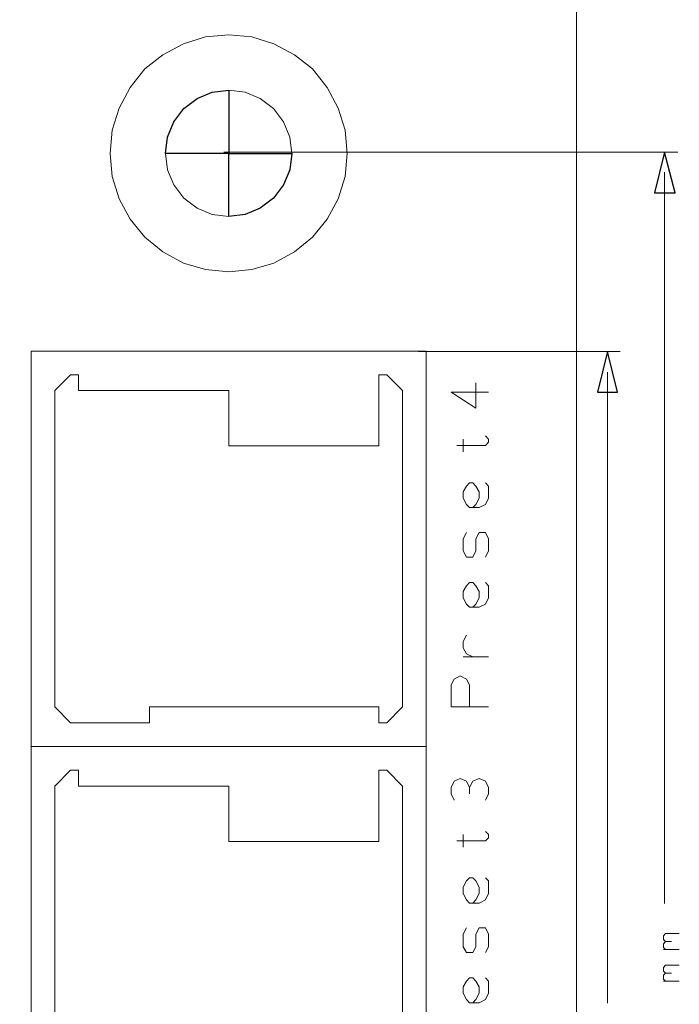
# Model space of a CAD drawing. Header units: millimetres. Extents: x -38 to 46, y -120 to 119.
# Tile 13 of 23: x 0 to 27, y -29 to 10. Entities that reach past the tile are written whole.
import ezdxf

# ---------------------------------------------------------------- set-up
doc = ezdxf.new("R2010")
doc.units = ezdxf.units.MM
doc.header["$MEASUREMENT"] = 0
doc.layers.add('Ebene 1', color=7, linetype='Continuous')

msp = doc.modelspace()

# ---------------------------------------------------------------- linework, layer by layer
at = {"layer": 'Ebene 1', "lineweight": 20}
for points, knots in [([(22.3873, 104.4081), (22.3873, 104.4081), (-37.6202, 104.4081), (-37.6202, 104.4081), (-37.6202, 104.4081), (-37.6202, 104.4081), (-37.6202, -109.9044), (-37.6202, -109.9044), (-37.6202, -109.9044), (-37.6202, -109.9044), (22.3873, -109.9044), (22.3873, -109.9044), (22.3873, -109.9044), (22.3873, -109.9044), (22.3873, 104.4081), (22.3873, 104.4081)], [0, 0, 0, 0, 0.2, 0.2, 0.2, 0.2, 0.4, 0.4, 0.4, 0.4, 0.6, 0.6, 0.6, 0.6, 1, 1, 1, 1]), ([(5.8773, 5.0306), (5.8773, 5.0306), (5.9619, 4.3744), (5.9619, 4.3744), (5.9619, 4.3744), (5.9619, 4.3744), (6.2159, 3.7606), (6.2159, 3.7606), (6.2159, 3.7606), (6.2159, 3.7606), (6.6181, 3.2314), (6.6181, 3.2314), (6.6181, 3.2314), (6.6181, 3.2314), (7.1473, 2.8293), (7.1473, 2.8293), (7.1473, 2.8293), (7.1473, 2.8293), (7.7611, 2.5753), (7.7611, 2.5753), (7.7611, 2.5753), (7.7611, 2.5753), (8.4173, 2.4906), (8.4173, 2.4906), (8.4173, 2.4906), (8.4173, 2.4906), (9.0734, 2.5753), (9.0734, 2.5753), (9.0734, 2.5753), (9.0734, 2.5753), (9.6873, 2.8293), (9.6873, 2.8293), (9.6873, 2.8293), (9.6873, 2.8293), (10.2164, 3.2314), (10.2164, 3.2314), (10.2164, 3.2314), (10.2164, 3.2314), (10.6186, 3.7606), (10.6186, 3.7606), (10.6186, 3.7606), (10.6186, 3.7606), (10.8726, 4.3744), (10.8726, 4.3744), (10.8726, 4.3744), (10.8726, 4.3744), (10.9573, 5.0306), (10.9573, 5.0306), (10.9573, 5.0306), (10.9573, 5.0306), (10.8726, 5.6868), (10.8726, 5.6868), (10.8726, 5.6868), (10.8726, 5.6868), (10.6186, 6.3006), (10.6186, 6.3006), (10.6186, 6.3006), (10.6186, 6.3006), (10.2164, 6.8298), (10.2164, 6.8298), (10.2164, 6.8298), (10.2164, 6.8298), (9.6873, 7.2319), (9.6873, 7.2319), (9.6873, 7.2319), (9.6873, 7.2319), (9.0734, 7.4859), (9.0734, 7.4859), (9.0734, 7.4859), (9.0734, 7.4859), (8.4173, 7.5706), (8.4173, 7.5706), (8.4173, 7.5706), (8.4173, 7.5706), (7.7611, 7.4859), (7.7611, 7.4859), (7.7611, 7.4859), (7.7611, 7.4859), (7.1473, 7.2319), (7.1473, 7.2319), (7.1473, 7.2319), (7.1473, 7.2319), (6.6181, 6.8298), (6.6181, 6.8298), (6.6181, 6.8298), (6.6181, 6.8298), (6.2159, 6.3006), (6.2159, 6.3006), (6.2159, 6.3006), (6.2159, 6.3006), (5.9619, 5.6868), (5.9619, 5.6868), (5.9619, 5.6868), (5.9619, 5.6868), (5.8773, 5.0306), (5.8773, 5.0306)], [0, 0, 0, 0, 0.04, 0.04, 0.04, 0.04, 0.08, 0.08, 0.08, 0.08, 0.12, 0.12, 0.12, 0.12, 0.16, 0.16, 0.16, 0.16, 0.2, 0.2, 0.2, 0.2, 0.24, 0.24, 0.24, 0.24, 0.28, 0.28, 0.28, 0.28, 0.32, 0.32, 0.32, 0.32, 0.36, 0.36, 0.36, 0.36, 0.4, 0.4, 0.4, 0.4, 0.44, 0.44, 0.44, 0.44, 0.48, 0.48, 0.48, 0.48, 0.52, 0.52, 0.52, 0.52, 0.56, 0.56, 0.56, 0.56, 0.6, 0.6, 0.6, 0.6, 0.64, 0.64, 0.64, 0.64, 0.68, 0.68, 0.68, 0.68, 0.72, 0.72, 0.72, 0.72, 0.76, 0.76, 0.76, 0.76, 0.8, 0.8, 0.8, 0.8, 0.84, 0.84, 0.84, 0.84, 0.88, 0.88, 0.88, 0.88, 0.92, 0.92, 0.92, 0.92, 1, 1, 1, 1]), ([(8.4173, 7.5706), (8.4173, 7.5706), (7.7611, 7.4859), (7.7611, 7.4859), (7.7611, 7.4859), (7.7611, 7.4859), (7.1473, 7.2319), (7.1473, 7.2319), (7.1473, 7.2319), (7.1473, 7.2319), (6.6181, 6.8298), (6.6181, 6.8298), (6.6181, 6.8298), (6.6181, 6.8298), (6.2159, 6.3006), (6.2159, 6.3006), (6.2159, 6.3006), (6.2159, 6.3006), (5.9619, 5.6868), (5.9619, 5.6868), (5.9619, 5.6868), (5.9619, 5.6868), (5.8773, 5.0306), (5.8773, 5.0306), (5.8773, 5.0306), (5.8773, 5.0306), (8.4173, 5.0306), (8.4173, 5.0306), (8.4173, 5.0306), (8.4173, 5.0306), (8.4173, 7.5706), (8.4173, 7.5706)], [0, 0, 0, 0, 0.1111111, 0.1111111, 0.1111111, 0.1111111, 0.2222222, 0.2222222, 0.2222222, 0.2222222, 0.3333333, 0.3333333, 0.3333333, 0.3333333, 0.4444444, 0.4444444, 0.4444444, 0.4444444, 0.5555556, 0.5555556, 0.5555556, 0.5555556, 0.6666667, 0.6666667, 0.6666667, 0.6666667, 0.7777778, 0.7777778, 0.7777778, 0.7777778, 1, 1, 1, 1]), ([(8.4173, 2.4906), (8.4173, 2.4906), (9.0734, 2.5753), (9.0734, 2.5753), (9.0734, 2.5753), (9.0734, 2.5753), (9.6873, 2.8293), (9.6873, 2.8293), (9.6873, 2.8293), (9.6873, 2.8293), (10.2164, 3.2314), (10.2164, 3.2314), (10.2164, 3.2314), (10.2164, 3.2314), (10.6186, 3.7606), (10.6186, 3.7606), (10.6186, 3.7606), (10.6186, 3.7606), (10.8726, 4.3744), (10.8726, 4.3744), (10.8726, 4.3744), (10.8726, 4.3744), (10.9573, 5.0306), (10.9573, 5.0306), (10.9573, 5.0306), (10.9573, 5.0306), (8.4173, 5.0306), (8.4173, 5.0306), (8.4173, 5.0306), (8.4173, 5.0306), (8.4173, 2.4906), (8.4173, 2.4906)], [0, 0, 0, 0, 0.1111111, 0.1111111, 0.1111111, 0.1111111, 0.2222222, 0.2222222, 0.2222222, 0.2222222, 0.3333333, 0.3333333, 0.3333333, 0.3333333, 0.4444444, 0.4444444, 0.4444444, 0.4444444, 0.5555556, 0.5555556, 0.5555556, 0.5555556, 0.6666667, 0.6666667, 0.6666667, 0.6666667, 0.7777778, 0.7777778, 0.7777778, 0.7777778, 1, 1, 1, 1]), ([(0.4798, -18.7819), (0.4798, -18.7819), (16.3548, -18.7819), (16.3548, -18.7819), (16.3548, -18.7819), (16.3548, -18.7819), (16.3548, -2.9069), (16.3548, -2.9069), (16.3548, -2.9069), (16.3548, -2.9069), (0.4798, -2.9069), (0.4798, -2.9069), (0.4798, -2.9069), (0.4798, -2.9069), (0.4798, -18.7819), (0.4798, -18.7819)], [0, 0, 0, 0, 0.2, 0.2, 0.2, 0.2, 0.4, 0.4, 0.4, 0.4, 0.6, 0.6, 0.6, 0.6, 1, 1, 1, 1]), ([(15.4023, -17.1944), (15.4023, -17.1944), (15.4023, -4.4944), (15.4023, -4.4944), (15.4023, -4.4944), (15.4023, -4.4944), (14.7673, -3.8594), (14.7673, -3.8594), (14.7673, -3.8594), (14.7673, -3.8594), (14.4498, -3.8594), (14.4498, -3.8594), (14.4498, -3.8594), (14.4498, -3.8594), (14.4498, -6.7169), (14.4498, -6.7169), (14.4498, -6.7169), (14.4498, -6.7169), (8.4173, -6.7169), (8.4173, -6.7169), (8.4173, -6.7169), (8.4173, -6.7169), (8.4173, -4.4944), (8.4173, -4.4944), (8.4173, -4.4944), (8.4173, -4.4944), (2.3848, -4.4944), (2.3848, -4.4944), (2.3848, -4.4944), (2.3848, -4.4944), (2.3848, -3.8594), (2.3848, -3.8594), (2.3848, -3.8594), (2.3848, -3.8594), (2.0673, -3.8594), (2.0673, -3.8594), (2.0673, -3.8594), (2.0673, -3.8594), (1.4323, -4.4944), (1.4323, -4.4944), (1.4323, -4.4944), (1.4323, -4.4944), (1.4323, -17.1944), (1.4323, -17.1944), (1.4323, -17.1944), (1.4323, -17.1944), (2.0673, -17.8294), (2.0673, -17.8294), (2.0673, -17.8294), (2.0673, -17.8294), (5.2423, -17.8294), (5.2423, -17.8294), (5.2423, -17.8294), (5.2423, -17.8294), (5.2423, -17.1944), (5.2423, -17.1944), (5.2423, -17.1944), (5.2423, -17.1944), (14.4498, -17.1944), (14.4498, -17.1944), (14.4498, -17.1944), (14.4498, -17.1944), (14.4498, -17.8294), (14.4498, -17.8294), (14.4498, -17.8294), (14.4498, -17.8294), (14.7673, -17.8294), (14.7673, -17.8294), (14.7673, -17.8294), (14.7673, -17.8294), (15.4023, -17.1944), (15.4023, -17.1944)], [0, 0, 0, 0, 0.0526316, 0.0526316, 0.0526316, 0.0526316, 0.1052632, 0.1052632, 0.1052632, 0.1052632, 0.1578947, 0.1578947, 0.1578947, 0.1578947, 0.2105263, 0.2105263, 0.2105263, 0.2105263, 0.2631579, 0.2631579, 0.2631579, 0.2631579, 0.3157895, 0.3157895, 0.3157895, 0.3157895, 0.3684211, 0.3684211, 0.3684211, 0.3684211, 0.4210526, 0.4210526, 0.4210526, 0.4210526, 0.4736842, 0.4736842, 0.4736842, 0.4736842, 0.5263158, 0.5263158, 0.5263158, 0.5263158, 0.5789474, 0.5789474, 0.5789474, 0.5789474, 0.6315789, 0.6315789, 0.6315789, 0.6315789, 0.6842105, 0.6842105, 0.6842105, 0.6842105, 0.7368421, 0.7368421, 0.7368421, 0.7368421, 0.7894737, 0.7894737, 0.7894737, 0.7894737, 0.8421053, 0.8421053, 0.8421053, 0.8421053, 0.8947368, 0.8947368, 0.8947368, 0.8947368, 1, 1, 1, 1]), ([(18.8524, -4.5579), (18.8524, -4.5579), (17.3496, -4.5579), (17.3496, -4.5579), (17.3496, -4.5579), (17.3496, -4.5579), (18.3444, -5.1929), (18.3444, -5.1929), (18.3444, -5.1929), (18.3444, -5.1929), (18.3444, -4.1769), (18.3444, -4.1769)], [0, 0, 0, 0, 0.25, 0.25, 0.25, 0.25, 0.5, 0.5, 0.5, 0.5, 1, 1, 1, 1]), ([(17.5824, -6.6957), (17.5824, -6.6957), (18.7254, -6.6957), (18.7254, -6.6957), (18.7254, -6.6957), (18.7254, -6.6957), (18.8524, -6.5687), (18.8524, -6.5687), (18.8524, -6.5687), (18.8524, -6.5687), (18.8524, -6.4417), (18.8524, -6.4417), (18.8524, -6.4417), (18.8524, -6.4417), (18.7254, -6.3147), (18.7254, -6.3147)], [0, 0, 0, 0, 0.2, 0.2, 0.2, 0.2, 0.4, 0.4, 0.4, 0.4, 0.6, 0.6, 0.6, 0.6, 1, 1, 1, 1]), ([(18.7254, -8.1986), (18.7254, -8.1986), (18.8524, -8.3256), (18.8524, -8.3256), (18.8524, -8.3256), (18.8524, -8.3256), (18.8524, -8.8124), (18.8524, -8.8124), (18.8524, -8.8124), (18.8524, -8.8124), (18.7254, -9.0664), (18.7254, -9.0664), (18.7254, -9.0664), (18.7254, -9.0664), (18.4714, -9.1934), (18.4714, -9.1934), (18.4714, -9.1934), (18.4714, -9.1934), (18.0904, -9.1934), (18.0904, -9.1934), (18.0904, -9.1934), (18.0904, -9.1934), (17.9634, -9.0664), (17.9634, -9.0664), (17.9634, -9.0664), (17.9634, -9.0664), (17.8364, -8.8124), (17.8364, -8.8124), (17.8364, -8.8124), (17.8364, -8.8124), (17.8364, -8.5584), (17.8364, -8.5584), (17.8364, -8.5584), (17.8364, -8.5584), (17.9634, -8.3256), (17.9634, -8.3256), (17.9634, -8.3256), (17.9634, -8.3256), (18.0904, -8.1986), (18.0904, -8.1986), (18.0904, -8.1986), (18.0904, -8.1986), (18.2174, -8.1986), (18.2174, -8.1986), (18.2174, -8.1986), (18.2174, -8.1986), (18.3444, -8.3256), (18.3444, -8.3256), (18.3444, -8.3256), (18.3444, -8.3256), (18.4714, -8.5584), (18.4714, -8.5584), (18.4714, -8.5584), (18.4714, -8.5584), (18.4714, -8.8124), (18.4714, -8.8124), (18.4714, -8.8124), (18.4714, -8.8124), (18.3444, -9.0664), (18.3444, -9.0664), (18.3444, -9.0664), (18.3444, -9.0664), (18.2174, -9.1934), (18.2174, -9.1934)], [0, 0, 0, 0, 0.0588235, 0.0588235, 0.0588235, 0.0588235, 0.1176471, 0.1176471, 0.1176471, 0.1176471, 0.1764706, 0.1764706, 0.1764706, 0.1764706, 0.2352941, 0.2352941, 0.2352941, 0.2352941, 0.2941176, 0.2941176, 0.2941176, 0.2941176, 0.3529412, 0.3529412, 0.3529412, 0.3529412, 0.4117647, 0.4117647, 0.4117647, 0.4117647, 0.4705882, 0.4705882, 0.4705882, 0.4705882, 0.5294118, 0.5294118, 0.5294118, 0.5294118, 0.5882353, 0.5882353, 0.5882353, 0.5882353, 0.6470588, 0.6470588, 0.6470588, 0.6470588, 0.7058824, 0.7058824, 0.7058824, 0.7058824, 0.7647059, 0.7647059, 0.7647059, 0.7647059, 0.8235294, 0.8235294, 0.8235294, 0.8235294, 0.8823529, 0.8823529, 0.8823529, 0.8823529, 1, 1, 1, 1]), ([(18.7254, -11.1831), (18.7254, -11.1831), (18.8524, -10.9291), (18.8524, -10.9291), (18.8524, -10.9291), (18.8524, -10.9291), (18.8524, -10.4422), (18.8524, -10.4422), (18.8524, -10.4422), (18.8524, -10.4422), (18.7254, -10.1882), (18.7254, -10.1882), (18.7254, -10.1882), (18.7254, -10.1882), (18.4714, -10.1882), (18.4714, -10.1882), (18.4714, -10.1882), (18.4714, -10.1882), (18.3444, -10.4422), (18.3444, -10.4422), (18.3444, -10.4422), (18.3444, -10.4422), (18.3444, -10.9291), (18.3444, -10.9291), (18.3444, -10.9291), (18.3444, -10.9291), (18.2174, -11.1831), (18.2174, -11.1831), (18.2174, -11.1831), (18.2174, -11.1831), (17.9634, -11.1831), (17.9634, -11.1831), (17.9634, -11.1831), (17.9634, -11.1831), (17.8364, -10.9291), (17.8364, -10.9291), (17.8364, -10.9291), (17.8364, -10.9291), (17.8364, -10.4422), (17.8364, -10.4422), (17.8364, -10.4422), (17.8364, -10.4422), (17.9634, -10.1882), (17.9634, -10.1882)], [0, 0, 0, 0, 0.0833333, 0.0833333, 0.0833333, 0.0833333, 0.1666667, 0.1666667, 0.1666667, 0.1666667, 0.25, 0.25, 0.25, 0.25, 0.3333333, 0.3333333, 0.3333333, 0.3333333, 0.4166667, 0.4166667, 0.4166667, 0.4166667, 0.5, 0.5, 0.5, 0.5, 0.5833333, 0.5833333, 0.5833333, 0.5833333, 0.6666667, 0.6666667, 0.6666667, 0.6666667, 0.75, 0.75, 0.75, 0.75, 0.8333333, 0.8333333, 0.8333333, 0.8333333, 1, 1, 1, 1]), ([(18.7254, -12.1991), (18.7254, -12.1991), (18.8524, -12.3261), (18.8524, -12.3261), (18.8524, -12.3261), (18.8524, -12.3261), (18.8524, -12.8129), (18.8524, -12.8129), (18.8524, -12.8129), (18.8524, -12.8129), (18.7254, -13.0669), (18.7254, -13.0669), (18.7254, -13.0669), (18.7254, -13.0669), (18.4714, -13.1939), (18.4714, -13.1939), (18.4714, -13.1939), (18.4714, -13.1939), (18.0904, -13.1939), (18.0904, -13.1939), (18.0904, -13.1939), (18.0904, -13.1939), (17.9634, -13.0669), (17.9634, -13.0669), (17.9634, -13.0669), (17.9634, -13.0669), (17.8364, -12.8129), (17.8364, -12.8129), (17.8364, -12.8129), (17.8364, -12.8129), (17.8364, -12.5589), (17.8364, -12.5589), (17.8364, -12.5589), (17.8364, -12.5589), (17.9634, -12.3261), (17.9634, -12.3261), (17.9634, -12.3261), (17.9634, -12.3261), (18.0904, -12.1991), (18.0904, -12.1991), (18.0904, -12.1991), (18.0904, -12.1991), (18.2174, -12.1991), (18.2174, -12.1991), (18.2174, -12.1991), (18.2174, -12.1991), (18.3444, -12.3261), (18.3444, -12.3261), (18.3444, -12.3261), (18.3444, -12.3261), (18.4714, -12.5589), (18.4714, -12.5589), (18.4714, -12.5589), (18.4714, -12.5589), (18.4714, -12.8129), (18.4714, -12.8129), (18.4714, -12.8129), (18.4714, -12.8129), (18.3444, -13.0669), (18.3444, -13.0669), (18.3444, -13.0669), (18.3444, -13.0669), (18.2174, -13.1939), (18.2174, -13.1939)], [0, 0, 0, 0, 0.0588235, 0.0588235, 0.0588235, 0.0588235, 0.1176471, 0.1176471, 0.1176471, 0.1176471, 0.1764706, 0.1764706, 0.1764706, 0.1764706, 0.2352941, 0.2352941, 0.2352941, 0.2352941, 0.2941176, 0.2941176, 0.2941176, 0.2941176, 0.3529412, 0.3529412, 0.3529412, 0.3529412, 0.4117647, 0.4117647, 0.4117647, 0.4117647, 0.4705882, 0.4705882, 0.4705882, 0.4705882, 0.5294118, 0.5294118, 0.5294118, 0.5294118, 0.5882353, 0.5882353, 0.5882353, 0.5882353, 0.6470588, 0.6470588, 0.6470588, 0.6470588, 0.7058824, 0.7058824, 0.7058824, 0.7058824, 0.7647059, 0.7647059, 0.7647059, 0.7647059, 0.8235294, 0.8235294, 0.8235294, 0.8235294, 0.8823529, 0.8823529, 0.8823529, 0.8823529, 1, 1, 1, 1]), ([(18.2174, -15.1836), (18.2174, -15.1836), (17.9634, -15.0566), (17.9634, -15.0566), (17.9634, -15.0566), (17.9634, -15.0566), (17.8364, -14.8237), (17.8364, -14.8237), (17.8364, -14.8237), (17.8364, -14.8237), (17.8364, -14.5697), (17.8364, -14.5697), (17.8364, -14.5697), (17.8364, -14.5697), (17.9634, -14.3157), (17.9634, -14.3157)], [0, 0, 0, 0, 0.2, 0.2, 0.2, 0.2, 0.4, 0.4, 0.4, 0.4, 0.6, 0.6, 0.6, 0.6, 1, 1, 1, 1]), ([(18.8524, -17.1944), (18.8524, -17.1944), (17.3496, -17.1944), (17.3496, -17.1944), (17.3496, -17.1944), (17.3496, -17.1944), (17.3496, -16.3054), (17.3496, -16.3054), (17.3496, -16.3054), (17.3496, -16.3054), (17.4766, -16.0726), (17.4766, -16.0726), (17.4766, -16.0726), (17.4766, -16.0726), (17.7094, -15.9456), (17.7094, -15.9456), (17.7094, -15.9456), (17.7094, -15.9456), (17.9634, -16.0726), (17.9634, -16.0726), (17.9634, -16.0726), (17.9634, -16.0726), (18.0904, -16.3054), (18.0904, -16.3054), (18.0904, -16.3054), (18.0904, -16.3054), (18.0904, -17.1944), (18.0904, -17.1944)], [0, 0, 0, 0, 0.125, 0.125, 0.125, 0.125, 0.25, 0.25, 0.25, 0.25, 0.375, 0.375, 0.375, 0.375, 0.5, 0.5, 0.5, 0.5, 0.625, 0.625, 0.625, 0.625, 0.75, 0.75, 0.75, 0.75, 1, 1, 1, 1]), ([(0.4798, -34.6569), (0.4798, -34.6569), (16.3548, -34.6569), (16.3548, -34.6569), (16.3548, -34.6569), (16.3548, -34.6569), (16.3548, -18.7819), (16.3548, -18.7819), (16.3548, -18.7819), (16.3548, -18.7819), (0.4798, -18.7819), (0.4798, -18.7819), (0.4798, -18.7819), (0.4798, -18.7819), (0.4798, -34.6569), (0.4798, -34.6569)], [0, 0, 0, 0, 0.2, 0.2, 0.2, 0.2, 0.4, 0.4, 0.4, 0.4, 0.6, 0.6, 0.6, 0.6, 1, 1, 1, 1]), ([(15.4023, -33.0694), (15.4023, -33.0694), (15.4023, -20.3694), (15.4023, -20.3694), (15.4023, -20.3694), (15.4023, -20.3694), (14.7673, -19.7344), (14.7673, -19.7344), (14.7673, -19.7344), (14.7673, -19.7344), (14.4498, -19.7344), (14.4498, -19.7344), (14.4498, -19.7344), (14.4498, -19.7344), (14.4498, -22.5919), (14.4498, -22.5919), (14.4498, -22.5919), (14.4498, -22.5919), (8.4173, -22.5919), (8.4173, -22.5919), (8.4173, -22.5919), (8.4173, -22.5919), (8.4173, -20.3694), (8.4173, -20.3694), (8.4173, -20.3694), (8.4173, -20.3694), (2.3848, -20.3694), (2.3848, -20.3694), (2.3848, -20.3694), (2.3848, -20.3694), (2.3848, -19.7344), (2.3848, -19.7344), (2.3848, -19.7344), (2.3848, -19.7344), (2.0673, -19.7344), (2.0673, -19.7344), (2.0673, -19.7344), (2.0673, -19.7344), (1.4323, -20.3694), (1.4323, -20.3694), (1.4323, -20.3694), (1.4323, -20.3694), (1.4323, -33.0694), (1.4323, -33.0694), (1.4323, -33.0694), (1.4323, -33.0694), (2.0673, -33.7044), (2.0673, -33.7044), (2.0673, -33.7044), (2.0673, -33.7044), (5.2423, -33.7044), (5.2423, -33.7044), (5.2423, -33.7044), (5.2423, -33.7044), (5.2423, -33.0694), (5.2423, -33.0694), (5.2423, -33.0694), (5.2423, -33.0694), (14.4498, -33.0694), (14.4498, -33.0694), (14.4498, -33.0694), (14.4498, -33.0694), (14.4498, -33.7044), (14.4498, -33.7044), (14.4498, -33.7044), (14.4498, -33.7044), (14.7673, -33.7044), (14.7673, -33.7044), (14.7673, -33.7044), (14.7673, -33.7044), (15.4023, -33.0694), (15.4023, -33.0694)], [0, 0, 0, 0, 0.0526316, 0.0526316, 0.0526316, 0.0526316, 0.1052632, 0.1052632, 0.1052632, 0.1052632, 0.1578947, 0.1578947, 0.1578947, 0.1578947, 0.2105263, 0.2105263, 0.2105263, 0.2105263, 0.2631579, 0.2631579, 0.2631579, 0.2631579, 0.3157895, 0.3157895, 0.3157895, 0.3157895, 0.3684211, 0.3684211, 0.3684211, 0.3684211, 0.4210526, 0.4210526, 0.4210526, 0.4210526, 0.4736842, 0.4736842, 0.4736842, 0.4736842, 0.5263158, 0.5263158, 0.5263158, 0.5263158, 0.5789474, 0.5789474, 0.5789474, 0.5789474, 0.6315789, 0.6315789, 0.6315789, 0.6315789, 0.6842105, 0.6842105, 0.6842105, 0.6842105, 0.7368421, 0.7368421, 0.7368421, 0.7368421, 0.7894737, 0.7894737, 0.7894737, 0.7894737, 0.8421053, 0.8421053, 0.8421053, 0.8421053, 0.8947368, 0.8947368, 0.8947368, 0.8947368, 1, 1, 1, 1]), ([(18.0904, -20.4329), (18.0904, -20.4329), (17.9634, -20.1789), (17.9634, -20.1789), (17.9634, -20.1789), (17.9634, -20.1789), (17.7094, -20.0731), (17.7094, -20.0731), (17.7094, -20.0731), (17.7094, -20.0731), (17.4766, -20.1789), (17.4766, -20.1789), (17.4766, -20.1789), (17.4766, -20.1789), (17.3496, -20.4329), (17.3496, -20.4329), (17.3496, -20.4329), (17.3496, -20.4329), (17.3496, -20.6869), (17.3496, -20.6869), (17.3496, -20.6869), (17.3496, -20.6869), (17.4766, -20.9409), (17.4766, -20.9409)], [0, 0, 0, 0, 0.1428571, 0.1428571, 0.1428571, 0.1428571, 0.2857143, 0.2857143, 0.2857143, 0.2857143, 0.4285714, 0.4285714, 0.4285714, 0.4285714, 0.5714286, 0.5714286, 0.5714286, 0.5714286, 0.7142857, 0.7142857, 0.7142857, 0.7142857, 1, 1, 1, 1]), ([(18.7254, -20.9409), (18.7254, -20.9409), (18.8524, -20.6869), (18.8524, -20.6869), (18.8524, -20.6869), (18.8524, -20.6869), (18.8524, -20.4329), (18.8524, -20.4329), (18.8524, -20.4329), (18.8524, -20.4329), (18.7254, -20.1789), (18.7254, -20.1789), (18.7254, -20.1789), (18.7254, -20.1789), (18.4714, -20.0731), (18.4714, -20.0731), (18.4714, -20.0731), (18.4714, -20.0731), (18.2174, -20.1789), (18.2174, -20.1789), (18.2174, -20.1789), (18.2174, -20.1789), (18.0904, -20.4329), (18.0904, -20.4329), (18.0904, -20.4329), (18.0904, -20.4329), (18.0904, -20.6869), (18.0904, -20.6869)], [0, 0, 0, 0, 0.125, 0.125, 0.125, 0.125, 0.25, 0.25, 0.25, 0.25, 0.375, 0.375, 0.375, 0.375, 0.5, 0.5, 0.5, 0.5, 0.625, 0.625, 0.625, 0.625, 0.75, 0.75, 0.75, 0.75, 1, 1, 1, 1]), ([(17.5824, -22.5707), (17.5824, -22.5707), (18.7254, -22.5707), (18.7254, -22.5707), (18.7254, -22.5707), (18.7254, -22.5707), (18.8524, -22.4437), (18.8524, -22.4437), (18.8524, -22.4437), (18.8524, -22.4437), (18.8524, -22.3167), (18.8524, -22.3167), (18.8524, -22.3167), (18.8524, -22.3167), (18.7254, -22.1897), (18.7254, -22.1897)], [0, 0, 0, 0, 0.2, 0.2, 0.2, 0.2, 0.4, 0.4, 0.4, 0.4, 0.6, 0.6, 0.6, 0.6, 1, 1, 1, 1]), ([(18.8524, -24.1794), (18.8524, -24.1794), (18.8524, -24.6874), (18.8524, -24.6874), (18.8524, -24.6874), (18.8524, -24.6874), (18.7254, -24.9414), (18.7254, -24.9414), (18.7254, -24.9414), (18.7254, -24.9414), (18.4714, -25.0684), (18.4714, -25.0684), (18.4714, -25.0684), (18.4714, -25.0684), (18.0904, -25.0684), (18.0904, -25.0684), (18.0904, -25.0684), (18.0904, -25.0684), (17.9634, -24.9414), (17.9634, -24.9414), (17.9634, -24.9414), (17.9634, -24.9414), (17.8364, -24.6874), (17.8364, -24.6874), (17.8364, -24.6874), (17.8364, -24.6874), (17.8364, -24.4334), (17.8364, -24.4334), (17.8364, -24.4334), (17.8364, -24.4334), (17.9634, -24.1794), (17.9634, -24.1794), (17.9634, -24.1794), (17.9634, -24.1794), (18.0904, -24.0524), (18.0904, -24.0524), (18.0904, -24.0524), (18.0904, -24.0524), (18.2174, -24.0524), (18.2174, -24.0524), (18.2174, -24.0524), (18.2174, -24.0524), (18.3444, -24.1794), (18.3444, -24.1794), (18.3444, -24.1794), (18.3444, -24.1794), (18.4714, -24.4334), (18.4714, -24.4334), (18.4714, -24.4334), (18.4714, -24.4334), (18.4714, -24.6874), (18.4714, -24.6874), (18.4714, -24.6874), (18.4714, -24.6874), (18.3444, -24.9414), (18.3444, -24.9414), (18.3444, -24.9414), (18.3444, -24.9414), (18.2174, -25.0684), (18.2174, -25.0684)], [0, 0, 0, 0, 0.0625, 0.0625, 0.0625, 0.0625, 0.125, 0.125, 0.125, 0.125, 0.1875, 0.1875, 0.1875, 0.1875, 0.25, 0.25, 0.25, 0.25, 0.3125, 0.3125, 0.3125, 0.3125, 0.375, 0.375, 0.375, 0.375, 0.4375, 0.4375, 0.4375, 0.4375, 0.5, 0.5, 0.5, 0.5, 0.5625, 0.5625, 0.5625, 0.5625, 0.625, 0.625, 0.625, 0.625, 0.6875, 0.6875, 0.6875, 0.6875, 0.75, 0.75, 0.75, 0.75, 0.8125, 0.8125, 0.8125, 0.8125, 0.875, 0.875, 0.875, 0.875, 1, 1, 1, 1]), ([(18.7254, -27.0581), (18.7254, -27.0581), (18.8524, -26.8252), (18.8524, -26.8252), (18.8524, -26.8252), (18.8524, -26.8252), (18.8524, -26.3172), (18.8524, -26.3172), (18.8524, -26.3172), (18.8524, -26.3172), (18.7254, -26.0632), (18.7254, -26.0632), (18.7254, -26.0632), (18.7254, -26.0632), (18.4714, -26.0632), (18.4714, -26.0632), (18.4714, -26.0632), (18.4714, -26.0632), (18.3444, -26.3172), (18.3444, -26.3172), (18.3444, -26.3172), (18.3444, -26.3172), (18.3444, -26.8252), (18.3444, -26.8252), (18.3444, -26.8252), (18.3444, -26.8252), (18.2174, -27.0581), (18.2174, -27.0581), (18.2174, -27.0581), (18.2174, -27.0581), (17.9634, -27.0581), (17.9634, -27.0581), (17.9634, -27.0581), (17.9634, -27.0581), (17.8364, -26.8252), (17.8364, -26.8252), (17.8364, -26.8252), (17.8364, -26.8252), (17.8364, -26.3172), (17.8364, -26.3172), (17.8364, -26.3172), (17.8364, -26.3172), (17.9634, -26.0632), (17.9634, -26.0632)], [0, 0, 0, 0, 0.0833333, 0.0833333, 0.0833333, 0.0833333, 0.1666667, 0.1666667, 0.1666667, 0.1666667, 0.25, 0.25, 0.25, 0.25, 0.3333333, 0.3333333, 0.3333333, 0.3333333, 0.4166667, 0.4166667, 0.4166667, 0.4166667, 0.5, 0.5, 0.5, 0.5, 0.5833333, 0.5833333, 0.5833333, 0.5833333, 0.6666667, 0.6666667, 0.6666667, 0.6666667, 0.75, 0.75, 0.75, 0.75, 0.8333333, 0.8333333, 0.8333333, 0.8333333, 1, 1, 1, 1]), ([(18.7254, -28.0741), (18.7254, -28.0741), (18.8524, -28.2011), (18.8524, -28.2011), (18.8524, -28.2011), (18.8524, -28.2011), (18.8524, -28.6879), (18.8524, -28.6879), (18.8524, -28.6879), (18.8524, -28.6879), (18.7254, -28.9419), (18.7254, -28.9419), (18.7254, -28.9419), (18.7254, -28.9419), (18.4714, -29.0689), (18.4714, -29.0689), (18.4714, -29.0689), (18.4714, -29.0689), (18.0904, -29.0689), (18.0904, -29.0689), (18.0904, -29.0689), (18.0904, -29.0689), (17.9634, -28.9419), (17.9634, -28.9419), (17.9634, -28.9419), (17.9634, -28.9419), (17.8364, -28.6879), (17.8364, -28.6879), (17.8364, -28.6879), (17.8364, -28.6879), (17.8364, -28.4339), (17.8364, -28.4339), (17.8364, -28.4339), (17.8364, -28.4339), (17.9634, -28.2011), (17.9634, -28.2011), (17.9634, -28.2011), (17.9634, -28.2011), (18.0904, -28.0741), (18.0904, -28.0741), (18.0904, -28.0741), (18.0904, -28.0741), (18.2174, -28.0741), (18.2174, -28.0741), (18.2174, -28.0741), (18.2174, -28.0741), (18.3444, -28.2011), (18.3444, -28.2011), (18.3444, -28.2011), (18.3444, -28.2011), (18.4714, -28.4339), (18.4714, -28.4339), (18.4714, -28.4339), (18.4714, -28.4339), (18.4714, -28.6879), (18.4714, -28.6879), (18.4714, -28.6879), (18.4714, -28.6879), (18.3444, -28.9419), (18.3444, -28.9419), (18.3444, -28.9419), (18.3444, -28.9419), (18.2174, -29.0689), (18.2174, -29.0689)], [0, 0, 0, 0, 0.0588235, 0.0588235, 0.0588235, 0.0588235, 0.1176471, 0.1176471, 0.1176471, 0.1176471, 0.1764706, 0.1764706, 0.1764706, 0.1764706, 0.2352941, 0.2352941, 0.2352941, 0.2352941, 0.2941176, 0.2941176, 0.2941176, 0.2941176, 0.3529412, 0.3529412, 0.3529412, 0.3529412, 0.4117647, 0.4117647, 0.4117647, 0.4117647, 0.4705882, 0.4705882, 0.4705882, 0.4705882, 0.5294118, 0.5294118, 0.5294118, 0.5294118, 0.5882353, 0.5882353, 0.5882353, 0.5882353, 0.6470588, 0.6470588, 0.6470588, 0.6470588, 0.7058824, 0.7058824, 0.7058824, 0.7058824, 0.7647059, 0.7647059, 0.7647059, 0.7647059, 0.8235294, 0.8235294, 0.8235294, 0.8235294, 0.8823529, 0.8823529, 0.8823529, 0.8823529, 1, 1, 1, 1])]:
    msp.add_open_spline(points, degree=3, knots=knots, dxfattribs=at)
at = {"layer": 'Ebene 1', "lineweight": 9}
for points, knots in [([(3.6548, 5.0306), (3.6548, 5.0306), (3.7394, 4.0993), (3.7394, 4.0993), (3.7394, 4.0993), (3.7394, 4.0993), (4.0146, 3.2103), (4.0146, 3.2103), (4.0146, 3.2103), (4.0146, 3.2103), (4.4591, 2.3848), (4.4591, 2.3848), (4.4591, 2.3848), (4.4591, 2.3848), (5.0518, 1.6651), (5.0518, 1.6651), (5.0518, 1.6651), (5.0518, 1.6651), (5.7714, 1.0724), (5.7714, 1.0724), (5.7714, 1.0724), (5.7714, 1.0724), (6.5969, 0.6279), (6.5969, 0.6279), (6.5969, 0.6279), (6.5969, 0.6279), (7.4859, 0.3739), (7.4859, 0.3739), (7.4859, 0.3739), (7.4859, 0.3739), (8.4173, 0.2681), (8.4173, 0.2681), (8.4173, 0.2681), (8.4173, 0.2681), (9.3486, 0.3739), (9.3486, 0.3739), (9.3486, 0.3739), (9.3486, 0.3739), (10.2376, 0.6279), (10.2376, 0.6279), (10.2376, 0.6279), (10.2376, 0.6279), (11.0631, 1.0724), (11.0631, 1.0724), (11.0631, 1.0724), (11.0631, 1.0724), (11.7828, 1.6651), (11.7828, 1.6651), (11.7828, 1.6651), (11.7828, 1.6651), (12.3754, 2.3848), (12.3754, 2.3848), (12.3754, 2.3848), (12.3754, 2.3848), (12.8199, 3.2103), (12.8199, 3.2103), (12.8199, 3.2103), (12.8199, 3.2103), (13.0951, 4.0993), (13.0951, 4.0993), (13.0951, 4.0993), (13.0951, 4.0993), (13.1798, 5.0306), (13.1798, 5.0306), (13.1798, 5.0306), (13.1798, 5.0306), (13.0951, 5.9619), (13.0951, 5.9619), (13.0951, 5.9619), (13.0951, 5.9619), (12.8199, 6.8509), (12.8199, 6.8509), (12.8199, 6.8509), (12.8199, 6.8509), (12.3754, 7.6764), (12.3754, 7.6764), (12.3754, 7.6764), (12.3754, 7.6764), (11.7828, 8.4173), (11.7828, 8.4173), (11.7828, 8.4173), (11.7828, 8.4173), (11.0631, 8.9888), (11.0631, 8.9888), (11.0631, 8.9888), (11.0631, 8.9888), (10.2376, 9.4333), (10.2376, 9.4333), (10.2376, 9.4333), (10.2376, 9.4333), (9.3486, 9.7084), (9.3486, 9.7084), (9.3486, 9.7084), (9.3486, 9.7084), (8.4173, 9.7931), (8.4173, 9.7931), (8.4173, 9.7931), (8.4173, 9.7931), (7.4859, 9.7084), (7.4859, 9.7084), (7.4859, 9.7084), (7.4859, 9.7084), (6.5969, 9.4333), (6.5969, 9.4333), (6.5969, 9.4333), (6.5969, 9.4333), (5.7714, 8.9888), (5.7714, 8.9888), (5.7714, 8.9888), (5.7714, 8.9888), (5.0518, 8.4173), (5.0518, 8.4173), (5.0518, 8.4173), (5.0518, 8.4173), (4.4591, 7.6764), (4.4591, 7.6764), (4.4591, 7.6764), (4.4591, 7.6764), (4.0146, 6.8509), (4.0146, 6.8509), (4.0146, 6.8509), (4.0146, 6.8509), (3.7394, 5.9619), (3.7394, 5.9619), (3.7394, 5.9619), (3.7394, 5.9619), (3.6548, 5.0306), (3.6548, 5.0306)], [0, 0, 0, 0, 0.030303, 0.030303, 0.030303, 0.030303, 0.0606061, 0.0606061, 0.0606061, 0.0606061, 0.0909091, 0.0909091, 0.0909091, 0.0909091, 0.1212121, 0.1212121, 0.1212121, 0.1212121, 0.1515152, 0.1515152, 0.1515152, 0.1515152, 0.1818182, 0.1818182, 0.1818182, 0.1818182, 0.2121212, 0.2121212, 0.2121212, 0.2121212, 0.2424242, 0.2424242, 0.2424242, 0.2424242, 0.2727273, 0.2727273, 0.2727273, 0.2727273, 0.3030303, 0.3030303, 0.3030303, 0.3030303, 0.3333333, 0.3333333, 0.3333333, 0.3333333, 0.3636364, 0.3636364, 0.3636364, 0.3636364, 0.3939394, 0.3939394, 0.3939394, 0.3939394, 0.4242424, 0.4242424, 0.4242424, 0.4242424, 0.4545455, 0.4545455, 0.4545455, 0.4545455, 0.4848485, 0.4848485, 0.4848485, 0.4848485, 0.5151515, 0.5151515, 0.5151515, 0.5151515, 0.5454545, 0.5454545, 0.5454545, 0.5454545, 0.5757576, 0.5757576, 0.5757576, 0.5757576, 0.6060606, 0.6060606, 0.6060606, 0.6060606, 0.6363636, 0.6363636, 0.6363636, 0.6363636, 0.6666667, 0.6666667, 0.6666667, 0.6666667, 0.6969697, 0.6969697, 0.6969697, 0.6969697, 0.7272727, 0.7272727, 0.7272727, 0.7272727, 0.7575758, 0.7575758, 0.7575758, 0.7575758, 0.7878788, 0.7878788, 0.7878788, 0.7878788, 0.8181818, 0.8181818, 0.8181818, 0.8181818, 0.8484848, 0.8484848, 0.8484848, 0.8484848, 0.8787879, 0.8787879, 0.8787879, 0.8787879, 0.9090909, 0.9090909, 0.9090909, 0.9090909, 0.9393939, 0.9393939, 0.9393939, 0.9393939, 1, 1, 1, 1]), ([(25.9221, 5.0729), (25.9221, 5.0729), (26.3454, 3.4431), (26.3454, 3.4431), (26.3454, 3.4431), (26.3454, 3.4431), (25.5199, 3.4431), (25.5199, 3.4431), (25.5199, 3.4431), (25.5199, 3.4431), (25.9221, 5.0729), (25.9221, 5.0729)], [0, 0, 0, 0, 0.25, 0.25, 0.25, 0.25, 0.5, 0.5, 0.5, 0.5, 1, 1, 1, 1]), ([(23.6361, -2.9281), (23.6361, -2.9281), (24.0383, -4.5579), (24.0383, -4.5579), (24.0383, -4.5579), (24.0383, -4.5579), (23.2339, -4.5579), (23.2339, -4.5579), (23.2339, -4.5579), (23.2339, -4.5579), (23.6361, -2.9281), (23.6361, -2.9281)], [0, 0, 0, 0, 0.25, 0.25, 0.25, 0.25, 0.5, 0.5, 0.5, 0.5, 1, 1, 1, 1])]:
    msp.add_open_spline(points, degree=3, knots=knots, dxfattribs=at)
at = {"layer": 'Ebene 1'}
for points, knots in [([(8.4173, 7.5706), (8.4173, 7.5706), (7.7611, 7.4859), (7.7611, 7.4859), (7.7611, 7.4859), (7.7611, 7.4859), (7.1473, 7.2319), (7.1473, 7.2319), (7.1473, 7.2319), (7.1473, 7.2319), (6.6181, 6.8298), (6.6181, 6.8298), (6.6181, 6.8298), (6.6181, 6.8298), (6.2159, 6.3006), (6.2159, 6.3006), (6.2159, 6.3006), (6.2159, 6.3006), (5.9619, 5.6868), (5.9619, 5.6868), (5.9619, 5.6868), (5.9619, 5.6868), (5.8773, 5.0306), (5.8773, 5.0306), (5.8773, 5.0306), (5.8773, 5.0306), (8.4173, 5.0306), (8.4173, 5.0306), (8.4173, 5.0306), (8.4173, 5.0306), (8.4173, 7.5706), (8.4173, 7.5706)], [0, 0, 0, 0, 0.1111111, 0.1111111, 0.1111111, 0.1111111, 0.2222222, 0.2222222, 0.2222222, 0.2222222, 0.3333333, 0.3333333, 0.3333333, 0.3333333, 0.4444444, 0.4444444, 0.4444444, 0.4444444, 0.5555556, 0.5555556, 0.5555556, 0.5555556, 0.6666667, 0.6666667, 0.6666667, 0.6666667, 0.7777778, 0.7777778, 0.7777778, 0.7777778, 1, 1, 1, 1]), ([(8.4173, 2.4906), (8.4173, 2.4906), (9.0734, 2.5753), (9.0734, 2.5753), (9.0734, 2.5753), (9.0734, 2.5753), (9.6873, 2.8293), (9.6873, 2.8293), (9.6873, 2.8293), (9.6873, 2.8293), (10.2164, 3.2314), (10.2164, 3.2314), (10.2164, 3.2314), (10.2164, 3.2314), (10.6186, 3.7606), (10.6186, 3.7606), (10.6186, 3.7606), (10.6186, 3.7606), (10.8726, 4.3744), (10.8726, 4.3744), (10.8726, 4.3744), (10.8726, 4.3744), (10.9573, 5.0306), (10.9573, 5.0306), (10.9573, 5.0306), (10.9573, 5.0306), (8.4173, 5.0306), (8.4173, 5.0306), (8.4173, 5.0306), (8.4173, 5.0306), (8.4173, 2.4906), (8.4173, 2.4906)], [0, 0, 0, 0, 0.1111111, 0.1111111, 0.1111111, 0.1111111, 0.2222222, 0.2222222, 0.2222222, 0.2222222, 0.3333333, 0.3333333, 0.3333333, 0.3333333, 0.4444444, 0.4444444, 0.4444444, 0.4444444, 0.5555556, 0.5555556, 0.5555556, 0.5555556, 0.6666667, 0.6666667, 0.6666667, 0.6666667, 0.7777778, 0.7777778, 0.7777778, 0.7777778, 1, 1, 1, 1]), ([(25.9221, 5.0729), (25.9221, 5.0729), (26.3454, 3.4431), (26.3454, 3.4431), (26.3454, 3.4431), (26.3454, 3.4431), (25.5199, 3.4431), (25.5199, 3.4431), (25.5199, 3.4431), (25.5199, 3.4431), (25.9221, 5.0729), (25.9221, 5.0729)], [0, 0, 0, 0, 0.25, 0.25, 0.25, 0.25, 0.5, 0.5, 0.5, 0.5, 1, 1, 1, 1]), ([(23.6361, -2.9281), (23.6361, -2.9281), (24.0383, -4.5579), (24.0383, -4.5579), (24.0383, -4.5579), (24.0383, -4.5579), (23.2339, -4.5579), (23.2339, -4.5579), (23.2339, -4.5579), (23.2339, -4.5579), (23.6361, -2.9281), (23.6361, -2.9281)], [0, 0, 0, 0, 0.25, 0.25, 0.25, 0.25, 0.5, 0.5, 0.5, 0.5, 1, 1, 1, 1])]:
    msp.add_open_spline(points, degree=3, knots=knots, dxfattribs=at)
at = {"layer": 'Ebene 1', "lineweight": 9}
for points in [[(8.2268, 5.0729), (8.2268, 5.0729), (26.4513, 5.0729), (26.4513, 5.0729)], [(16.0373, -2.9281), (16.0373, -2.9281), (24.1441, -2.9281), (24.1441, -2.9281)]]:
    msp.add_open_spline(points, degree=3, dxfattribs=at)
at = {"layer": 'Ebene 1', "lineweight": 20}
for points in [[(25.9221, 4.2686), (25.9221, 4.2686), (25.9221, -25.0896), (25.9221, -25.0896)], [(23.6361, -3.7536), (23.6361, -3.7536), (23.6361, -29.0901), (23.6361, -29.0901)], [(17.8364, -6.9497), (17.8364, -6.9497), (17.8364, -6.4417), (17.8364, -6.4417)], [(18.8524, -15.1836), (18.8524, -15.1836), (17.8364, -15.1836), (17.8364, -15.1836)], [(17.8364, -22.8247), (17.8364, -22.8247), (17.8364, -22.3167), (17.8364, -22.3167)], [(18.7254, -24.0524), (18.7254, -24.0524), (18.8524, -24.1794), (18.8524, -24.1794)]]:
    msp.add_open_spline(points, degree=3, dxfattribs=at)
at = {"layer": 'Ebene 1', "lineweight": 13}
for points in [[(25.9644, -26.6136), (25.9644, -26.6136), (25.8798, -26.5289), (25.8798, -26.5289), (25.8798, -26.5289), (25.8798, -26.5289), (25.8798, -26.3807), (25.8798, -26.3807), (25.8798, -26.3807), (25.8798, -26.3807), (25.9644, -26.2961), (25.9644, -26.2961), (25.9644, -26.2961), (25.9644, -26.2961), (26.5148, -26.2961), (26.5148, -26.2961)], [(25.9644, -26.9311), (25.9644, -26.9311), (25.8798, -26.8464), (25.8798, -26.8464), (25.8798, -26.8464), (25.8798, -26.8464), (25.8798, -26.6982), (25.8798, -26.6982), (25.8798, -26.6982), (25.8798, -26.6982), (25.9644, -26.6136), (25.9644, -26.6136), (25.9644, -26.6136), (25.9644, -26.6136), (26.1973, -26.6136), (26.1973, -26.6136)], [(25.9644, -27.8836), (25.9644, -27.8836), (25.8798, -27.7989), (25.8798, -27.7989), (25.8798, -27.7989), (25.8798, -27.7989), (25.8798, -27.6507), (25.8798, -27.6507), (25.8798, -27.6507), (25.8798, -27.6507), (25.9644, -27.5661), (25.9644, -27.5661), (25.9644, -27.5661), (25.9644, -27.5661), (26.5148, -27.5661), (26.5148, -27.5661)], [(25.9644, -28.2011), (25.9644, -28.2011), (25.8798, -28.1164), (25.8798, -28.1164), (25.8798, -28.1164), (25.8798, -28.1164), (25.8798, -27.9682), (25.8798, -27.9682), (25.8798, -27.9682), (25.8798, -27.9682), (25.9644, -27.8836), (25.9644, -27.8836), (25.9644, -27.8836), (25.9644, -27.8836), (26.1973, -27.8836), (26.1973, -27.8836)]]:
    msp.add_open_spline(points, degree=3, knots=[0, 0, 0, 0, 0.2, 0.2, 0.2, 0.2, 0.4, 0.4, 0.4, 0.4, 0.6, 0.6, 0.6, 0.6, 1, 1, 1, 1], dxfattribs=at)
for points in [[(26.5148, -26.9311), (26.5148, -26.9311), (25.8798, -26.9311), (25.8798, -26.9311)], [(26.5148, -28.2011), (26.5148, -28.2011), (25.8798, -28.2011), (25.8798, -28.2011)]]:
    msp.add_open_spline(points, degree=3, dxfattribs=at)

doc.saveas('drawing.dxf')
